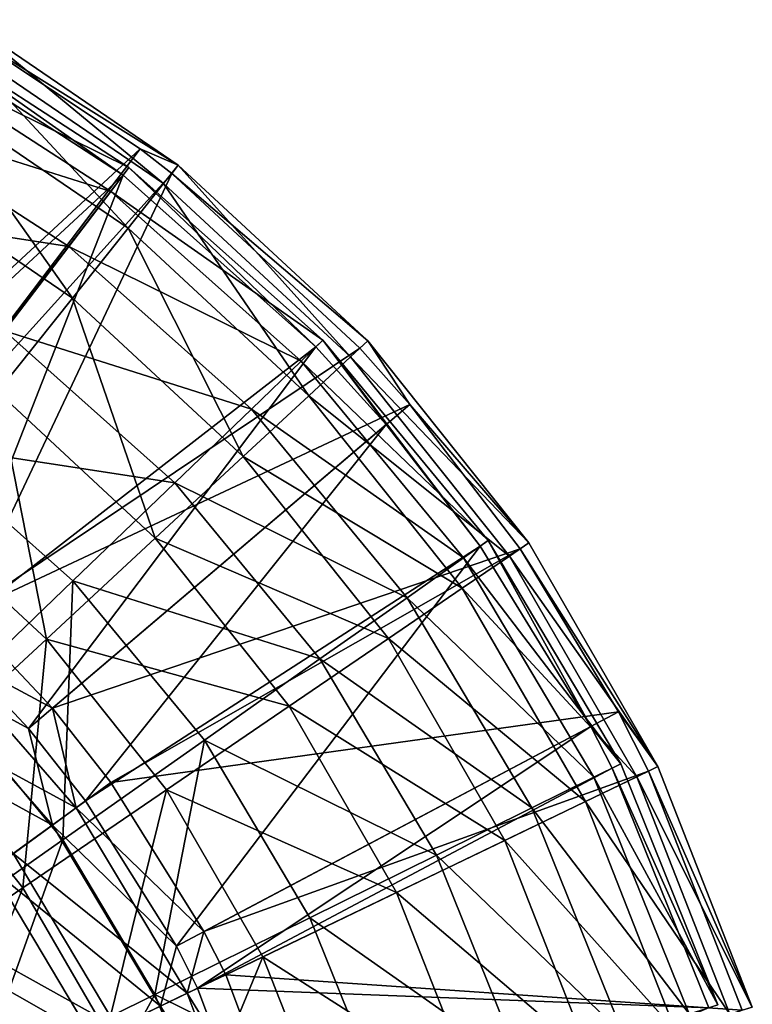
# Model space of a CAD drawing. Header units: millimetres. Extents: x 0 to 220, y 0 to 219.
# Tile 217 of 217: x 169 to 215, y 142 to 205. Entities that reach past the tile are written whole.
import ezdxf

# ---------------------------------------------------------------- set-up
doc = ezdxf.new("R2010")
doc.units = ezdxf.units.MM
doc.header["$LTSCALE"] = 25.4
doc.layers.get('0').update_dxf_attribs({"true_color": 0xff5454})

# ---------------------------------------------------------------- blocks, each defined once
blk = doc.blocks.new('PEAR-L-8671.STL')
at = {"color": 7, "true_color": 0xe6ffff}
mesh = blk.add_polyface(dxfattribs=at)
corners = [(166.165, 95.276, 126.67), (178.819, 84.846, 111.307), (165.418, 93.983, 111.307), (179.751, 86.014, 126.67)]
mesh.append_faces([[corners[k] for k in face] for face in [(0, 1, 2), (1, 0, 3)]], dxfattribs={"vtx0": -1, "color": 7})
mesh = blk.add_polyface(dxfattribs=at)
corners = [(165.829, 94.695, 142.092), (179.751, 86.014, 126.67), (166.165, 95.276, 126.67)]
mesh.append_faces([[corners[k] for k in face] for face in [(0, 1, 2)]], dxfattribs={"color": 7})
mesh = blk.add_polyface(dxfattribs=at)
corners = [(154.944, 66.335, 403.683), (177.33, 87.049, 142.092), (165.829, 94.695, 142.092)]
mesh.append_faces([[corners[k] for k in face] for face in [(0, 1, 2)]], dxfattribs={"color": 7})
mesh = blk.add_polyface(dxfattribs=at)
corners = [(176.612, 85.868, 125.346), (161.822, 93.172, 108.926), (175.451, 84.346, 108.926), (162.737, 94.854, 125.346)]
mesh.append_faces([[corners[k] for k in face] for face in [(0, 1, 2), (1, 0, 3)]], dxfattribs={"vtx0": -1, "color": 7})
mesh = blk.add_polyface(dxfattribs=at)
corners = [(176.24, 85.381, 141.865), (162.737, 94.854, 125.346), (176.612, 85.868, 125.346), (162.444, 94.315, 141.865)]
mesh.append_faces([[corners[k] for k in face] for face in [(0, 1, 2), (1, 0, 3)]], dxfattribs={"vtx0": -1, "color": 7})
mesh = blk.add_polyface(dxfattribs=at)
corners = [(177.33, 87.049, 142.092), (179.751, 86.014, 126.67), (165.829, 94.695, 142.092)]
mesh.append_faces([[corners[k] for k in face] for face in [(0, 1, 2)]], dxfattribs={"color": 7})
mesh = blk.add_polyface(dxfattribs=at)
corners = [(153.85, 64.677, 403.456), (162.444, 94.315, 141.865), (176.24, 85.381, 141.865)]
mesh.append_faces([[corners[k] for k in face] for face in [(0, 1, 2)]], dxfattribs={"color": 7})
mesh = blk.add_polyface(dxfattribs=at)
corners = [(165.418, 93.983, 111.307), (176.557, 82.009, 96.304), (163.604, 90.841, 96.304), (178.819, 84.846, 111.307)]
mesh.append_faces([[corners[k] for k in face] for face in [(0, 1, 2), (1, 0, 3)]], dxfattribs={"vtx0": -1, "color": 7})
mesh = blk.add_polyface(dxfattribs=at)
corners = [(175.451, 84.346, 108.926), (159.722, 89.31, 92.991), (172.786, 80.85, 92.991), (161.822, 93.172, 108.926)]
mesh.append_faces([[corners[k] for k in face] for face in [(0, 1, 2), (1, 0, 3)]], dxfattribs={"vtx0": -1, "color": 7})
mesh = blk.add_polyface(dxfattribs=at)
corners = [(163.604, 90.841, 96.304), (173.009, 77.56, 81.955), (160.758, 85.912, 81.955), (176.557, 82.009, 96.304)]
mesh.append_faces([[corners[k] for k in face] for face in [(0, 1, 2), (1, 0, 3)]], dxfattribs={"vtx0": -1, "color": 7})
mesh = blk.add_polyface(dxfattribs=at)
corners = [(172.786, 80.85, 92.991), (156.486, 83.358, 77.913), (168.679, 75.462, 77.913), (159.722, 89.31, 92.991)]
mesh.append_faces([[corners[k] for k in face] for face in [(0, 1, 2), (1, 0, 3)]], dxfattribs={"vtx0": -1, "color": 7})
mesh = blk.add_polyface(dxfattribs=at)
corners = [(159.259, 63.277, 403.683), (177.33, 87.049, 142.092), (154.944, 66.335, 403.683)]
mesh.append_faces([[corners[k] for k in face] for face in [(0, 1, 2)]], dxfattribs={"color": 7})
mesh = blk.add_polyface(dxfattribs=at)
corners = [(159.259, 63.277, 403.683), (179.332, 85.489, 142.092), (177.33, 87.049, 142.092)]
mesh.append_faces([[corners[k] for k in face] for face in [(0, 1, 2)]], dxfattribs={"color": 7})
mesh = blk.add_polyface(dxfattribs=at)
corners = [(179.332, 85.489, 142.092), (179.751, 86.014, 126.67), (177.33, 87.049, 142.092)]
mesh.append_faces([[corners[k] for k in face] for face in [(0, 1, 2)]], dxfattribs={"color": 7})
mesh = blk.add_polyface(dxfattribs=at)
corners = [(160.758, 85.912, 81.955), (168.243, 71.584, 68.545), (156.937, 79.293, 68.545), (173.009, 77.56, 81.955)]
mesh.append_faces([[corners[k] for k in face] for face in [(0, 1, 2), (1, 0, 3)]], dxfattribs={"vtx0": -1, "color": 7})
mesh = blk.add_polyface(dxfattribs=at)
corners = [(188.952, 74.87, 125.346), (175.451, 84.346, 108.926), (187.573, 73.543, 108.926), (176.612, 85.868, 125.346)]
mesh.append_faces([[corners[k] for k in face] for face in [(0, 1, 2), (1, 0, 3)]], dxfattribs={"vtx0": -1, "color": 7})
mesh = blk.add_polyface(dxfattribs=at)
corners = [(188.511, 74.445, 141.865), (176.612, 85.868, 125.346), (188.952, 74.87, 125.346), (176.24, 85.381, 141.865)]
mesh.append_faces([[corners[k] for k in face] for face in [(0, 1, 2), (1, 0, 3)]], dxfattribs={"vtx0": -1, "color": 7})
mesh = blk.add_polyface(dxfattribs=at)
corners = [(179.751, 86.014, 126.67), (190.709, 73.814, 111.307), (178.819, 84.846, 111.307), (191.804, 74.83, 126.67)]
mesh.append_faces([[corners[k] for k in face] for face in [(0, 1, 2), (1, 0, 3)]], dxfattribs={"vtx0": -1, "color": 7})
mesh = blk.add_polyface(dxfattribs=at)
corners = [(179.332, 85.489, 142.092), (191.804, 74.83, 126.67), (179.751, 86.014, 126.67), (191.312, 74.373, 142.092)]
mesh.append_faces([[corners[k] for k in face] for face in [(0, 1, 2), (1, 0, 3)]], dxfattribs={"vtx0": -1, "color": 7})
mesh = blk.add_polyface(dxfattribs=at)
corners = [(153.85, 64.677, 403.456), (176.24, 85.381, 141.865), (158.056, 61.695, 403.456)]
mesh.append_faces([[corners[k] for k in face] for face in [(0, 1, 2)]], dxfattribs={"color": 7})
mesh = blk.add_polyface(dxfattribs=at)
corners = [(158.056, 61.695, 403.456), (176.24, 85.381, 141.865), (164.712, 56.014, 403.456)]
mesh.append_faces([[corners[k] for k in face] for face in [(0, 1, 2)]], dxfattribs={"color": 7})
mesh = blk.add_polyface(dxfattribs=at)
corners = [(166.085, 57.45, 403.683), (179.332, 85.489, 142.092), (159.259, 63.277, 403.683)]
mesh.append_faces([[corners[k] for k in face] for face in [(0, 1, 2)]], dxfattribs={"color": 7})
mesh = blk.add_polyface(dxfattribs=at)
corners = [(164.712, 56.014, 403.456), (176.24, 85.381, 141.865), (188.511, 74.445, 141.865)]
mesh.append_faces([[corners[k] for k in face] for face in [(0, 1, 2)]], dxfattribs={"color": 7})
mesh = blk.add_polyface(dxfattribs=at)
corners = [(166.085, 57.45, 403.683), (191.312, 74.373, 142.092), (179.332, 85.489, 142.092)]
mesh.append_faces([[corners[k] for k in face] for face in [(0, 1, 2)]], dxfattribs={"color": 7})
mesh = blk.add_polyface(dxfattribs=at)
corners = [(178.819, 84.846, 111.307), (188.05, 71.346, 96.304), (176.557, 82.009, 96.304), (190.709, 73.814, 111.307)]
mesh.append_faces([[corners[k] for k in face] for face in [(0, 1, 2), (1, 0, 3)]], dxfattribs={"vtx0": -1, "color": 7})
mesh = blk.add_polyface(dxfattribs=at)
corners = [(187.573, 73.543, 108.926), (172.786, 80.85, 92.991), (184.406, 70.495, 92.991), (175.451, 84.346, 108.926)]
mesh.append_faces([[corners[k] for k in face] for face in [(0, 1, 2), (1, 0, 3)]], dxfattribs={"vtx0": -1, "color": 7})
mesh = blk.add_polyface(dxfattribs=at)
corners = [(176.557, 82.009, 96.304), (183.878, 67.475, 81.955), (173.009, 77.56, 81.955), (188.05, 71.346, 96.304)]
mesh.append_faces([[corners[k] for k in face] for face in [(0, 1, 2), (1, 0, 3)]], dxfattribs={"vtx0": -1, "color": 7})
mesh = blk.add_polyface(dxfattribs=at)
corners = [(184.406, 70.495, 92.991), (168.679, 75.462, 77.913), (179.524, 65.797, 77.913), (172.786, 80.85, 92.991)]
mesh.append_faces([[corners[k] for k in face] for face in [(0, 1, 2), (1, 0, 3)]], dxfattribs={"vtx0": -1, "color": 7})
mesh = blk.add_polyface(dxfattribs=at)
corners = [(173.009, 77.56, 81.955), (178.275, 62.276, 68.545), (168.243, 71.584, 68.545), (183.878, 67.475, 81.955)]
mesh.append_faces([[corners[k] for k in face] for face in [(0, 1, 2), (1, 0, 3)]], dxfattribs={"vtx0": -1, "color": 7})
mesh = blk.add_polyface(dxfattribs=at)
corners = [(179.524, 65.797, 77.913), (163.225, 68.307, 64.044), (173.042, 59.559, 64.044), (168.679, 75.462, 77.913)]
mesh.append_faces([[corners[k] for k in face] for face in [(0, 1, 2), (1, 0, 3)]], dxfattribs={"vtx0": -1, "color": 7})
mesh = blk.add_polyface(dxfattribs=at)
corners = [(199.469, 62.118, 125.346), (187.573, 73.543, 108.926), (197.904, 61.016, 108.926), (188.952, 74.87, 125.346)]
mesh.append_faces([[corners[k] for k in face] for face in [(0, 1, 2), (1, 0, 3)]], dxfattribs={"vtx0": -1, "color": 7})
mesh = blk.add_polyface(dxfattribs=at)
corners = [(188.952, 74.87, 125.346), (192.981, 69.502, 141.865), (188.511, 74.445, 141.865)]
mesh.append_faces([[corners[k] for k in face] for face in [(0, 1, 2)]], dxfattribs={"color": 7})
mesh = blk.add_polyface(dxfattribs=at)
corners = [(188.952, 74.87, 125.346), (199.469, 62.118, 125.346), (198.968, 61.765, 141.865)]
mesh.append_faces([[corners[k] for k in face] for face in [(0, 1, 2)]], dxfattribs={"color": 7})
mesh = blk.add_polyface(dxfattribs=at)
corners = [(188.952, 74.87, 125.346), (198.968, 61.765, 141.865), (192.981, 69.502, 141.865)]
mesh.append_faces([[corners[k] for k in face] for face in [(0, 1, 2)]], dxfattribs={"color": 7})
mesh = blk.add_polyface(dxfattribs=at)
corners = [(190.709, 73.814, 111.307), (202.056, 61.974, 126.67), (200.822, 61.133, 111.307), (191.804, 74.83, 126.67)]
mesh.append_faces([[corners[k] for k in face] for face in [(0, 1, 2), (1, 0, 3)]], dxfattribs={"vtx0": -1, "color": 7})
mesh = blk.add_polyface(dxfattribs=at)
corners = [(191.804, 74.83, 126.67), (191.312, 74.373, 142.092), (194.495, 70.788, 142.092)]
mesh.append_faces([[corners[k] for k in face] for face in [(0, 1, 2)]], dxfattribs={"color": 7})
mesh = blk.add_polyface(dxfattribs=at)
corners = [(191.804, 74.83, 126.67), (194.495, 70.788, 142.092), (202.056, 61.974, 126.67)]
mesh.append_faces([[corners[k] for k in face] for face in [(0, 1, 2)]], dxfattribs={"color": 7})
mesh = blk.add_polyface(dxfattribs=at)
corners = [(188.511, 74.445, 141.865), (170.222, 50.17, 403.456), (164.712, 56.014, 403.456)]
mesh.append_faces([[corners[k] for k in face] for face in [(0, 1, 2)]], dxfattribs={"color": 7})
mesh = blk.add_polyface(dxfattribs=at)
corners = [(191.312, 74.373, 142.092), (166.085, 57.45, 403.683), (194.495, 70.788, 142.092)]
mesh.append_faces([[corners[k] for k in face] for face in [(0, 1, 2)]], dxfattribs={"color": 7})
mesh = blk.add_polyface(dxfattribs=at)
corners = [(188.511, 74.445, 141.865), (192.981, 69.502, 141.865), (170.222, 50.17, 403.456)]
mesh.append_faces([[corners[k] for k in face] for face in [(0, 1, 2)]], dxfattribs={"color": 7})
mesh = blk.add_polyface(dxfattribs=at)
corners = [(197.904, 61.016, 108.926), (184.406, 70.495, 92.991), (194.308, 58.487, 92.991), (187.573, 73.543, 108.926)]
mesh.append_faces([[corners[k] for k in face] for face in [(0, 1, 2), (1, 0, 3)]], dxfattribs={"vtx0": -1, "color": 7})
mesh = blk.add_polyface(dxfattribs=at)
corners = [(188.05, 71.346, 96.304), (200.822, 61.133, 111.307), (197.825, 59.089, 96.304), (190.709, 73.814, 111.307)]
mesh.append_faces([[corners[k] for k in face] for face in [(0, 1, 2), (1, 0, 3)]], dxfattribs={"vtx0": -1, "color": 7})
mesh = blk.add_polyface(dxfattribs=at)
corners = [(168.243, 71.584, 68.545), (171.352, 55.852, 56.335), (162.355, 64.2, 56.335), (178.275, 62.276, 68.545)]
mesh.append_faces([[corners[k] for k in face] for face in [(0, 1, 2), (1, 0, 3)]], dxfattribs={"vtx0": -1, "color": 7})
mesh = blk.add_polyface(dxfattribs=at)
corners = [(183.878, 67.475, 81.955), (197.825, 59.089, 96.304), (193.122, 55.883, 81.955), (188.05, 71.346, 96.304)]
mesh.append_faces([[corners[k] for k in face] for face in [(0, 1, 2), (1, 0, 3)]], dxfattribs={"vtx0": -1, "color": 7})
mesh = blk.add_polyface(dxfattribs=at)
corners = [(194.495, 70.788, 142.092), (166.085, 57.45, 403.683), (171.737, 51.457, 403.683)]
mesh.append_faces([[corners[k] for k in face] for face in [(0, 1, 2)]], dxfattribs={"color": 7})
mesh = blk.add_polyface(dxfattribs=at)
corners = [(194.495, 70.788, 142.092), (171.737, 51.457, 403.683), (201.502, 61.596, 142.092)]
mesh.append_faces([[corners[k] for k in face] for face in [(0, 1, 2)]], dxfattribs={"color": 7})
mesh = blk.add_polyface(dxfattribs=at)
corners = [(194.308, 58.487, 92.991), (179.524, 65.797, 77.913), (188.767, 54.589, 77.913), (184.406, 70.495, 92.991)]
mesh.append_faces([[corners[k] for k in face] for face in [(0, 1, 2), (1, 0, 3)]], dxfattribs={"vtx0": -1, "color": 7})
mesh = blk.add_polyface(dxfattribs=at)
corners = [(194.495, 70.788, 142.092), (201.502, 61.596, 142.092), (202.056, 61.974, 126.67)]
mesh.append_faces([[corners[k] for k in face] for face in [(0, 1, 2)]], dxfattribs={"color": 7})
mesh = blk.add_polyface(dxfattribs=at)
corners = [(192.981, 69.502, 141.865), (173.853, 45.551, 403.456), (170.222, 50.17, 403.456)]
mesh.append_faces([[corners[k] for k in face] for face in [(0, 1, 2)]], dxfattribs={"color": 7})
mesh = blk.add_polyface(dxfattribs=at)
corners = [(192.981, 69.502, 141.865), (198.968, 61.765, 141.865), (173.853, 45.551, 403.456)]
mesh.append_faces([[corners[k] for k in face] for face in [(0, 1, 2)]], dxfattribs={"color": 7})
mesh = blk.add_polyface(dxfattribs=at)
corners = [(165.112, 51.927, 51.711), (163.225, 68.307, 64.044), (156.553, 59.554, 51.711), (173.042, 59.559, 64.044)]
mesh.append_faces([[corners[k] for k in face] for face in [(0, 1, 2), (1, 0, 3)]], dxfattribs={"vtx0": -1, "color": 7})
mesh = blk.add_polyface(dxfattribs=at)
corners = [(178.275, 62.276, 68.545), (193.122, 55.883, 81.955), (186.807, 51.577, 68.545), (183.878, 67.475, 81.955)]
mesh.append_faces([[corners[k] for k in face] for face in [(0, 1, 2), (1, 0, 3)]], dxfattribs={"vtx0": -1, "color": 7})
mesh = blk.add_polyface(dxfattribs=at)
corners = [(188.767, 54.589, 77.913), (173.042, 59.559, 64.044), (181.409, 49.414, 64.044), (179.524, 65.797, 77.913)]
mesh.append_faces([[corners[k] for k in face] for face in [(0, 1, 2), (1, 0, 3)]], dxfattribs={"vtx0": -1, "color": 7})
mesh = blk.add_polyface(dxfattribs=at)
corners = [(162.355, 64.2, 56.335), (163.244, 48.33, 45.567), (155.459, 55.553, 45.567), (171.352, 55.852, 56.335)]
mesh.append_faces([[corners[k] for k in face] for face in [(0, 1, 2), (1, 0, 3)]], dxfattribs={"vtx0": -1, "color": 7})
mesh = blk.add_polyface(dxfattribs=at)
corners = [(171.352, 55.852, 56.335), (186.807, 51.577, 68.545), (179.004, 46.257, 56.335), (178.275, 62.276, 68.545)]
mesh.append_faces([[corners[k] for k in face] for face in [(0, 1, 2), (1, 0, 3)]], dxfattribs={"vtx0": -1, "color": 7})
mesh = blk.add_polyface(dxfattribs=at)
corners = [(207.917, 47.909, 125.346), (197.904, 61.016, 108.926), (206.201, 47.06, 108.926), (199.469, 62.118, 125.346)]
mesh.append_faces([[corners[k] for k in face] for face in [(0, 1, 2), (1, 0, 3)]], dxfattribs={"vtx0": -1, "color": 7})
mesh = blk.add_polyface(dxfattribs=at)
corners = [(199.469, 62.118, 125.346), (206.009, 50.287, 141.865), (198.968, 61.765, 141.865)]
mesh.append_faces([[corners[k] for k in face] for face in [(0, 1, 2)]], dxfattribs={"color": 7})
mesh = blk.add_polyface(dxfattribs=at)
corners = [(199.469, 62.118, 125.346), (207.917, 47.909, 125.346), (206.009, 50.287, 141.865)]
mesh.append_faces([[corners[k] for k in face] for face in [(0, 1, 2)]], dxfattribs={"color": 7})
mesh = blk.add_polyface(dxfattribs=at)
corners = [(201.502, 61.596, 142.092), (171.737, 51.457, 403.683), (175.461, 46.719, 403.683)]
mesh.append_faces([[corners[k] for k in face] for face in [(0, 1, 2)]], dxfattribs={"color": 7})
mesh = blk.add_polyface(dxfattribs=at)
corners = [(198.968, 61.765, 141.865), (179.626, 36.3, 403.456), (173.853, 45.551, 403.456)]
mesh.append_faces([[corners[k] for k in face] for face in [(0, 1, 2)]], dxfattribs={"color": 7})
mesh = blk.add_polyface(dxfattribs=at)
corners = [(201.502, 61.596, 142.092), (175.461, 46.719, 403.683), (207.764, 51.218, 142.092)]
mesh.append_faces([[corners[k] for k in face] for face in [(0, 1, 2)]], dxfattribs={"color": 7})
mesh = blk.add_polyface(dxfattribs=at)
corners = [(198.968, 61.765, 141.865), (206.009, 50.287, 141.865), (179.626, 36.3, 403.456)]
mesh.append_faces([[corners[k] for k in face] for face in [(0, 1, 2)]], dxfattribs={"color": 7})
mesh = blk.add_polyface(dxfattribs=at)
corners = [(200.822, 61.133, 111.307), (210.278, 47.734, 126.67), (208.932, 47.086, 111.307), (202.056, 61.974, 126.67)]
mesh.append_faces([[corners[k] for k in face] for face in [(0, 1, 2), (1, 0, 3)]], dxfattribs={"vtx0": -1, "color": 7})
mesh = blk.add_polyface(dxfattribs=at)
corners = [(202.056, 61.974, 126.67), (201.502, 61.596, 142.092), (210.278, 47.734, 126.67)]
mesh.append_faces([[corners[k] for k in face] for face in [(0, 1, 2)]], dxfattribs={"color": 7})
mesh = blk.add_polyface(dxfattribs=at)
corners = [(201.502, 61.596, 142.092), (207.764, 51.218, 142.092), (210.278, 47.734, 126.67)]
mesh.append_faces([[corners[k] for k in face] for face in [(0, 1, 2)]], dxfattribs={"color": 7})
mesh = blk.add_polyface(dxfattribs=at)
corners = [(206.201, 47.06, 108.926), (194.308, 58.487, 92.991), (202.262, 45.109, 92.991), (197.904, 61.016, 108.926)]
mesh.append_faces([[corners[k] for k in face] for face in [(0, 1, 2), (1, 0, 3)]], dxfattribs={"vtx0": -1, "color": 7})
mesh = blk.add_polyface(dxfattribs=at)
corners = [(197.825, 59.089, 96.304), (208.932, 47.086, 111.307), (205.663, 45.512, 96.304), (200.822, 61.133, 111.307)]
mesh.append_faces([[corners[k] for k in face] for face in [(0, 1, 2), (1, 0, 3)]], dxfattribs={"vtx0": -1, "color": 7})
mesh = blk.add_polyface(dxfattribs=at)
corners = [(172.406, 43.082, 51.711), (173.042, 59.559, 64.044), (165.112, 51.927, 51.711), (181.409, 49.414, 64.044)]
mesh.append_faces([[corners[k] for k in face] for face in [(0, 1, 2), (1, 0, 3)]], dxfattribs={"vtx0": -1, "color": 7})
mesh = blk.add_polyface(dxfattribs=at)
corners = [(193.122, 55.883, 81.955), (205.663, 45.512, 96.304), (200.535, 43.042, 81.955), (197.825, 59.089, 96.304)]
mesh.append_faces([[corners[k] for k in face] for face in [(0, 1, 2), (1, 0, 3)]], dxfattribs={"vtx0": -1, "color": 7})
mesh = blk.add_polyface(dxfattribs=at)
corners = [(202.262, 45.109, 92.991), (188.767, 54.589, 77.913), (196.19, 42.103, 77.913), (194.308, 58.487, 92.991)]
mesh.append_faces([[corners[k] for k in face] for face in [(0, 1, 2), (1, 0, 3)]], dxfattribs={"vtx0": -1, "color": 7})
mesh = blk.add_polyface(dxfattribs=at)
corners = [(166.085, 57.45, 403.683), (164.206, 55.485, 417.132), (171.737, 51.457, 403.683)]
mesh.append_faces([[corners[k] for k in face] for face in [(0, 1, 2)]], dxfattribs={"color": 7})
mesh = blk.add_polyface(dxfattribs=at)
corners = [(164.712, 56.014, 403.456), (170.222, 50.17, 403.456), (162.905, 54.124, 416.443)]
mesh.append_faces([[corners[k] for k in face] for face in [(0, 1, 2)]], dxfattribs={"color": 7})
mesh = blk.add_polyface(dxfattribs=at)
corners = [(171.352, 55.852, 56.335), (169.866, 40.027, 45.567), (163.244, 48.33, 45.567), (179.004, 46.257, 56.335)]
mesh.append_faces([[corners[k] for k in face] for face in [(0, 1, 2), (1, 0, 3)]], dxfattribs={"vtx0": -1, "color": 7})
mesh = blk.add_polyface(dxfattribs=at)
corners = [(186.807, 51.577, 68.545), (200.535, 43.042, 81.955), (193.649, 39.726, 68.545), (193.122, 55.883, 81.955)]
mesh.append_faces([[corners[k] for k in face] for face in [(0, 1, 2), (1, 0, 3)]], dxfattribs={"vtx0": -1, "color": 7})
mesh = blk.add_polyface(dxfattribs=at)
corners = [(173.261, 45.121, 417.132), (160.766, 51.887, 429.918), (169.234, 42.195, 429.918), (164.206, 55.485, 417.132)]
mesh.append_faces([[corners[k] for k in face] for face in [(0, 1, 2), (1, 0, 3)]], dxfattribs={"vtx0": -1, "color": 7})
mesh = blk.add_polyface(dxfattribs=at)
corners = [(164.206, 55.485, 417.132), (173.261, 45.121, 417.132), (171.737, 51.457, 403.683)]
mesh.append_faces([[corners[k] for k in face] for face in [(0, 1, 2)]], dxfattribs={"color": 7})
mesh = blk.add_polyface(dxfattribs=at)
corners = [(196.19, 42.103, 77.913), (181.409, 49.414, 64.044), (188.128, 38.111, 64.044), (188.767, 54.589, 77.913)]
mesh.append_faces([[corners[k] for k in face] for face in [(0, 1, 2), (1, 0, 3)]], dxfattribs={"vtx0": -1, "color": 7})
mesh = blk.add_polyface(dxfattribs=at)
corners = [(159.606, 50.673, 428.8), (171.738, 44.015, 416.443), (167.875, 41.208, 428.8), (162.905, 54.124, 416.443)]
mesh.append_faces([[corners[k] for k in face] for face in [(0, 1, 2), (1, 0, 3)]], dxfattribs={"vtx0": -1, "color": 7})
mesh = blk.add_polyface(dxfattribs=at)
corners = [(162.905, 54.124, 416.443), (170.222, 50.17, 403.456), (171.738, 44.015, 416.443)]
mesh.append_faces([[corners[k] for k in face] for face in [(0, 1, 2)]], dxfattribs={"color": 7})
mesh = blk.add_polyface(dxfattribs=at)
corners = [(161.971, 35.742, 41.2), (165.112, 51.927, 51.711), (155.919, 43.079, 41.2), (172.406, 43.082, 51.711)]
mesh.append_faces([[corners[k] for k in face] for face in [(0, 1, 2), (1, 0, 3)]], dxfattribs={"vtx0": -1, "color": 7})
mesh = blk.add_polyface(dxfattribs=at)
corners = [(171.737, 51.457, 403.683), (173.261, 45.121, 417.132), (175.461, 46.719, 403.683)]
mesh.append_faces([[corners[k] for k in face] for face in [(0, 1, 2)]], dxfattribs={"color": 7})
mesh = blk.add_polyface(dxfattribs=at)
corners = [(179.004, 46.257, 56.335), (193.649, 39.726, 68.545), (185.14, 35.628, 56.335), (186.807, 51.577, 68.545)]
mesh.append_faces([[corners[k] for k in face] for face in [(0, 1, 2), (1, 0, 3)]], dxfattribs={"vtx0": -1, "color": 7})
mesh = blk.add_polyface(dxfattribs=at)
corners = [(207.764, 51.218, 142.092), (175.461, 46.719, 403.683), (181.382, 37.231, 403.683)]
mesh.append_faces([[corners[k] for k in face] for face in [(0, 1, 2)]], dxfattribs={"color": 7})
mesh = blk.add_polyface(dxfattribs=at)
corners = [(209.673, 47.443, 142.092), (181.382, 37.231, 403.683), (182.769, 34.487, 403.683), (207.764, 51.218, 142.092)]
mesh.append_faces([[corners[k] for k in face] for face in [(0, 1, 2), (1, 0, 3)]], dxfattribs={"vtx0": -1, "color": 7})
mesh = blk.add_polyface(dxfattribs=at)
corners = [(207.764, 51.218, 142.092), (209.673, 47.443, 142.092), (210.278, 47.734, 126.67)]
mesh.append_faces([[corners[k] for k in face] for face in [(0, 1, 2)]], dxfattribs={"color": 7})
mesh = blk.add_polyface(dxfattribs=at)
corners = [(170.222, 50.17, 403.456), (173.853, 45.551, 403.456), (171.738, 44.015, 416.443)]
mesh.append_faces([[corners[k] for k in face] for face in [(0, 1, 2)]], dxfattribs={"color": 7})
mesh = blk.add_polyface(dxfattribs=at)
corners = [(206.009, 50.287, 141.865), (180.979, 33.625, 403.456), (179.626, 36.3, 403.456)]
mesh.append_faces([[corners[k] for k in face] for face in [(0, 1, 2)]], dxfattribs={"color": 7})
mesh = blk.add_polyface(dxfattribs=at)
corners = [(206.009, 50.287, 141.865), (207.367, 47.637, 141.865), (180.979, 33.625, 403.456)]
mesh.append_faces([[corners[k] for k in face] for face in [(0, 1, 2)]], dxfattribs={"color": 7})
mesh = blk.add_polyface(dxfattribs=at)
corners = [(206.009, 50.287, 141.865), (207.917, 47.909, 125.346), (207.367, 47.637, 141.865)]
mesh.append_faces([[corners[k] for k in face] for face in [(0, 1, 2)]], dxfattribs={"color": 7})
mesh = blk.add_polyface(dxfattribs=at)
corners = [(178.265, 33.227, 51.711), (181.409, 49.414, 64.044), (172.406, 43.082, 51.711), (188.128, 38.111, 64.044)]
mesh.append_faces([[corners[k] for k in face] for face in [(0, 1, 2), (1, 0, 3)]], dxfattribs={"vtx0": -1, "color": 7})
mesh = blk.add_polyface(dxfattribs=at)
corners = [(163.244, 48.33, 45.567), (159.573, 33.009, 36.452), (154.112, 39.857, 36.452), (169.866, 40.027, 45.567)]
mesh.append_faces([[corners[k] for k in face] for face in [(0, 1, 2), (1, 0, 3)]], dxfattribs={"vtx0": -1, "color": 7})
mesh = blk.add_polyface(dxfattribs=at)
corners = [(207.367, 47.637, 141.865), (213.511, 32.392, 141.865), (180.979, 33.625, 403.456)]
mesh.append_faces([[corners[k] for k in face] for face in [(0, 1, 2)]], dxfattribs={"color": 7})
mesh = blk.add_polyface(dxfattribs=at)
corners = [(214.096, 32.577, 125.346), (206.201, 47.06, 108.926), (212.271, 32, 108.926), (207.917, 47.909, 125.346)]
mesh.append_faces([[corners[k] for k in face] for face in [(0, 1, 2), (1, 0, 3)]], dxfattribs={"vtx0": -1, "color": 7})
mesh = blk.add_polyface(dxfattribs=at)
corners = [(207.367, 47.637, 141.865), (214.096, 32.577, 125.346), (213.511, 32.392, 141.865), (207.917, 47.909, 125.346)]
mesh.append_faces([[corners[k] for k in face] for face in [(0, 1, 2), (1, 0, 3)]], dxfattribs={"vtx0": -1, "color": 7})
mesh = blk.add_polyface(dxfattribs=at)
corners = [(208.932, 47.086, 111.307), (216.285, 32.428, 126.67), (214.858, 31.987, 111.307), (210.278, 47.734, 126.67)]
mesh.append_faces([[corners[k] for k in face] for face in [(0, 1, 2), (1, 0, 3)]], dxfattribs={"vtx0": -1, "color": 7})
mesh = blk.add_polyface(dxfattribs=at)
corners = [(216.285, 32.428, 126.67), (209.673, 47.443, 142.092), (215.644, 32.23, 142.092), (210.278, 47.734, 126.67)]
mesh.append_faces([[corners[k] for k in face] for face in [(0, 1, 2), (1, 0, 3)]], dxfattribs={"vtx0": -1, "color": 7})
mesh = blk.add_polyface(dxfattribs=at)
corners = [(209.673, 47.443, 142.092), (182.769, 34.487, 403.683), (215.644, 32.23, 142.092)]
mesh.append_faces([[corners[k] for k in face] for face in [(0, 1, 2)]], dxfattribs={"color": 7})
mesh = blk.add_polyface(dxfattribs=at)
corners = [(212.271, 32, 108.926), (202.262, 45.109, 92.991), (208.08, 30.673, 92.991), (206.201, 47.06, 108.926)]
mesh.append_faces([[corners[k] for k in face] for face in [(0, 1, 2), (1, 0, 3)]], dxfattribs={"vtx0": -1, "color": 7})
mesh = blk.add_polyface(dxfattribs=at)
corners = [(205.663, 45.512, 96.304), (214.858, 31.987, 111.307), (211.391, 30.918, 96.304), (208.932, 47.086, 111.307)]
mesh.append_faces([[corners[k] for k in face] for face in [(0, 1, 2), (1, 0, 3)]], dxfattribs={"vtx0": -1, "color": 7})
mesh = blk.add_polyface(dxfattribs=at)
corners = [(175.461, 46.719, 403.683), (173.261, 45.121, 417.132), (181.382, 37.231, 403.683)]
mesh.append_faces([[corners[k] for k in face] for face in [(0, 1, 2)]], dxfattribs={"color": 7})
mesh = blk.add_polyface(dxfattribs=at)
corners = [(179.004, 46.257, 56.335), (175.176, 30.83, 45.567), (169.866, 40.027, 45.567), (185.14, 35.628, 56.335)]
mesh.append_faces([[corners[k] for k in face] for face in [(0, 1, 2), (1, 0, 3)]], dxfattribs={"vtx0": -1, "color": 7})
mesh = blk.add_polyface(dxfattribs=at)
corners = [(173.853, 45.551, 403.456), (179.626, 36.3, 403.456), (171.738, 44.015, 416.443)]
mesh.append_faces([[corners[k] for k in face] for face in [(0, 1, 2)]], dxfattribs={"color": 7})
mesh = blk.add_polyface(dxfattribs=at)
corners = [(200.535, 43.042, 81.955), (211.391, 30.918, 96.304), (205.952, 29.24, 81.955), (205.663, 45.512, 96.304)]
mesh.append_faces([[corners[k] for k in face] for face in [(0, 1, 2), (1, 0, 3)]], dxfattribs={"vtx0": -1, "color": 7})
mesh = blk.add_polyface(dxfattribs=at)
corners = [(180.319, 33.307, 417.132), (169.234, 42.195, 429.918), (175.835, 31.147, 429.918), (173.261, 45.121, 417.132)]
mesh.append_faces([[corners[k] for k in face] for face in [(0, 1, 2), (1, 0, 3)]], dxfattribs={"vtx0": -1, "color": 7})
mesh = blk.add_polyface(dxfattribs=at)
corners = [(173.261, 45.121, 417.132), (180.319, 33.307, 417.132), (181.382, 37.231, 403.683)]
mesh.append_faces([[corners[k] for k in face] for face in [(0, 1, 2)]], dxfattribs={"color": 7})
mesh = blk.add_polyface(dxfattribs=at)
corners = [(208.08, 30.673, 92.991), (196.19, 42.103, 77.913), (201.621, 28.629, 77.913), (202.262, 45.109, 92.991)]
mesh.append_faces([[corners[k] for k in face] for face in [(0, 1, 2), (1, 0, 3)]], dxfattribs={"vtx0": -1, "color": 7})
mesh = blk.add_polyface(dxfattribs=at)
corners = [(167.875, 41.208, 428.8), (178.623, 32.49, 416.443), (174.322, 30.418, 428.8), (171.738, 44.015, 416.443)]
mesh.append_faces([[corners[k] for k in face] for face in [(0, 1, 2), (1, 0, 3)]], dxfattribs={"vtx0": -1, "color": 7})
mesh = blk.add_polyface(dxfattribs=at)
corners = [(171.738, 44.015, 416.443), (179.626, 36.3, 403.456), (178.623, 32.49, 416.443)]
mesh.append_faces([[corners[k] for k in face] for face in [(0, 1, 2)]], dxfattribs={"color": 7})
mesh = blk.add_polyface(dxfattribs=at)
corners = [(166.831, 27.566, 41.2), (172.406, 43.082, 51.711), (161.971, 35.742, 41.2), (178.265, 33.227, 51.711)]
mesh.append_faces([[corners[k] for k in face] for face in [(0, 1, 2), (1, 0, 3)]], dxfattribs={"vtx0": -1, "color": 7})
mesh = blk.add_polyface(dxfattribs=at)
corners = [(193.649, 39.726, 68.545), (205.952, 29.24, 81.955), (198.649, 26.988, 68.545), (200.535, 43.042, 81.955)]
mesh.append_faces([[corners[k] for k in face] for face in [(0, 1, 2), (1, 0, 3)]], dxfattribs={"vtx0": -1, "color": 7})
mesh = blk.add_polyface(dxfattribs=at)
corners = [(175.835, 31.147, 429.918), (163.498, 38.028, 441.666), (169.447, 28.071, 441.666), (169.234, 42.195, 429.918)]
mesh.append_faces([[corners[k] for k in face] for face in [(0, 1, 2), (1, 0, 3)]], dxfattribs={"vtx0": -1, "color": 7})
mesh = blk.add_polyface(dxfattribs=at)
corners = [(201.621, 28.629, 77.913), (188.128, 38.111, 64.044), (193.044, 25.915, 64.044), (196.19, 42.103, 77.913)]
mesh.append_faces([[corners[k] for k in face] for face in [(0, 1, 2), (1, 0, 3)]], dxfattribs={"vtx0": -1, "color": 7})
mesh = blk.add_polyface(dxfattribs=at)
corners = [(162.376, 37.213, 440.171), (174.322, 30.418, 428.8), (168.198, 27.469, 440.171), (167.875, 41.208, 428.8)]
mesh.append_faces([[corners[k] for k in face] for face in [(0, 1, 2), (1, 0, 3)]], dxfattribs={"vtx0": -1, "color": 7})
mesh = blk.add_polyface(dxfattribs=at)
corners = [(169.866, 40.027, 45.567), (163.952, 25.425, 36.452), (159.573, 33.009, 36.452), (175.176, 30.83, 45.567)]
mesh.append_faces([[corners[k] for k in face] for face in [(0, 1, 2), (1, 0, 3)]], dxfattribs={"vtx0": -1, "color": 7})
mesh = blk.add_polyface(dxfattribs=at)
corners = [(185.14, 35.628, 56.335), (198.649, 26.988, 68.545), (189.624, 24.204, 56.335), (193.649, 39.726, 68.545)]
mesh.append_faces([[corners[k] for k in face] for face in [(0, 1, 2), (1, 0, 3)]], dxfattribs={"vtx0": -1, "color": 7})
mesh = blk.add_polyface(dxfattribs=at)
corners = [(193.044, 25.915, 64.044), (178.265, 33.227, 51.711), (182.551, 22.594, 51.711), (188.128, 38.111, 64.044)]
mesh.append_faces([[corners[k] for k in face] for face in [(0, 1, 2), (1, 0, 3)]], dxfattribs={"vtx0": -1, "color": 7})
mesh = blk.add_polyface(dxfattribs=at)
corners = [(181.382, 37.231, 403.683), (180.319, 33.307, 417.132), (182.769, 34.487, 403.683)]
mesh.append_faces([[corners[k] for k in face] for face in [(0, 1, 2)]], dxfattribs={"color": 7})
mesh = blk.add_polyface(dxfattribs=at)
corners = [(179.626, 36.3, 403.456), (180.979, 33.625, 403.456), (178.623, 32.49, 416.443)]
mesh.append_faces([[corners[k] for k in face] for face in [(0, 1, 2)]], dxfattribs={"color": 7})
mesh = blk.add_polyface(dxfattribs=at)
corners = [(185.14, 35.628, 56.335), (179.056, 20.944, 45.567), (175.176, 30.83, 45.567), (189.624, 24.204, 56.335)]
mesh.append_faces([[corners[k] for k in face] for face in [(0, 1, 2), (1, 0, 3)]], dxfattribs={"vtx0": -1, "color": 7})
mesh = blk.add_polyface(dxfattribs=at)
corners = [(187.744, 21.264, 403.683), (180.319, 33.307, 417.132), (185.155, 20.422, 417.132), (182.769, 34.487, 403.683)]
mesh.append_faces([[corners[k] for k in face] for face in [(0, 1, 2), (1, 0, 3)]], dxfattribs={"vtx0": -1, "color": 7})
mesh = blk.add_polyface(dxfattribs=at)
corners = [(182.769, 34.487, 403.683), (187.744, 21.264, 403.683), (215.644, 32.23, 142.092)]
mesh.append_faces([[corners[k] for k in face] for face in [(0, 1, 2)]], dxfattribs={"color": 7})
mesh = blk.add_polyface(dxfattribs=at)
corners = [(170.387, 18.744, 41.2), (178.265, 33.227, 51.711), (166.831, 27.566, 41.2), (182.551, 22.594, 51.711)]
mesh.append_faces([[corners[k] for k in face] for face in [(0, 1, 2), (1, 0, 3)]], dxfattribs={"vtx0": -1, "color": 7})
mesh = blk.add_polyface(dxfattribs=at)
corners = [(185.155, 20.422, 417.132), (175.835, 31.147, 429.918), (180.357, 19.098, 429.918), (180.319, 33.307, 417.132)]
mesh.append_faces([[corners[k] for k in face] for face in [(0, 1, 2), (1, 0, 3)]], dxfattribs={"vtx0": -1, "color": 7})
mesh = blk.add_polyface(dxfattribs=at)
corners = [(178.623, 32.49, 416.443), (185.861, 20.617, 403.456), (183.34, 19.921, 416.443), (180.979, 33.625, 403.456)]
mesh.append_faces([[corners[k] for k in face] for face in [(0, 1, 2), (1, 0, 3)]], dxfattribs={"vtx0": -1, "color": 7})
mesh = blk.add_polyface(dxfattribs=at)
corners = [(180.979, 33.625, 403.456), (213.511, 32.392, 141.865), (185.861, 20.617, 403.456)]
mesh.append_faces([[corners[k] for k in face] for face in [(0, 1, 2)]], dxfattribs={"color": 7})
blk = doc.blocks.new('Grupuj#4')
at = {"color": 0}
blk.add_blockref('PEAR-L-8671.STL', (-1.141, 109.708, -19.555), dxfattribs=at)

msp = doc.modelspace()

# ---------------------------------------------------------------- block references
at = {"color": 0}
msp.add_blockref('Grupuj#4', (0, 0), dxfattribs=at)

doc.saveas('drawing.dxf')
